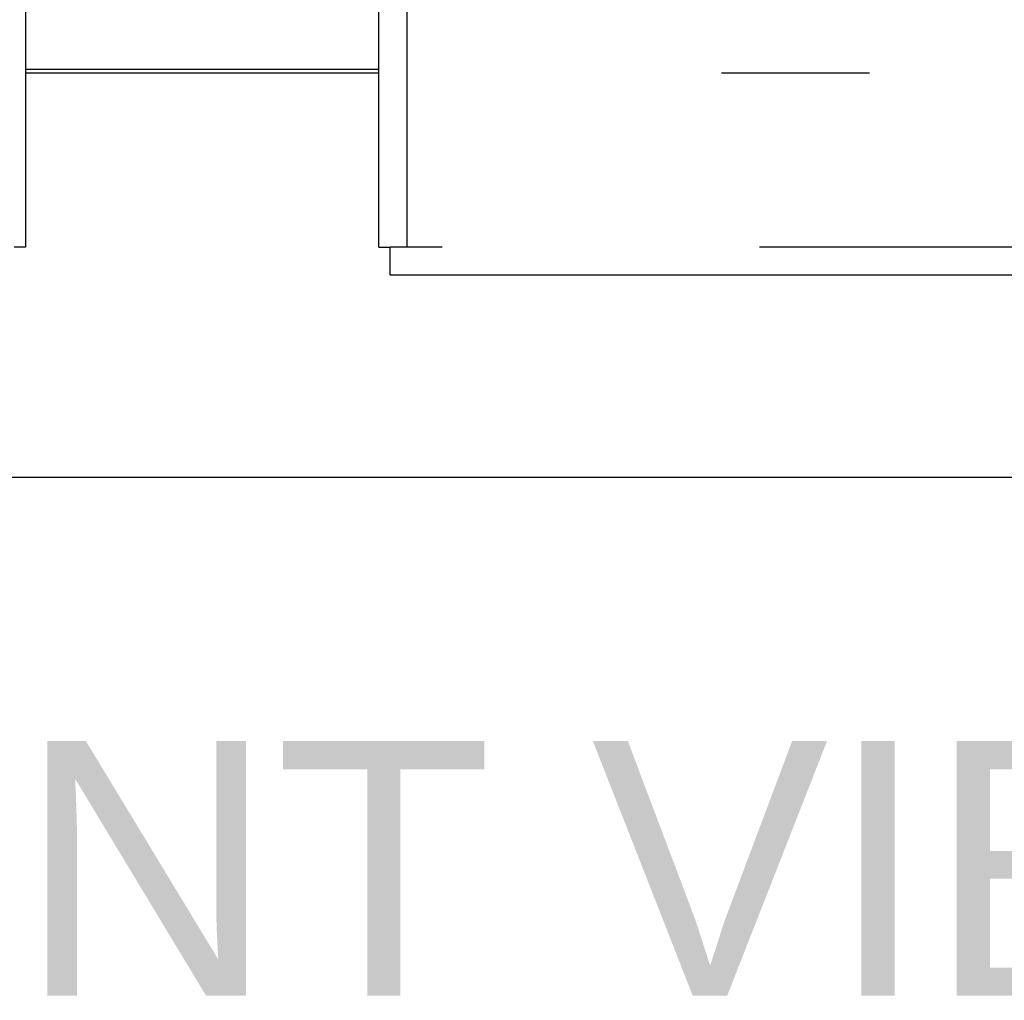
# Model space of a CAD drawing. Header units: inches. Extents: x 0 to 214, y 0 to 139.
# Tile 10 of 147: x 64.63 to 68.29, y 35.64 to 39.28. Entities that reach past the tile are written whole.
import ezdxf

# ---------------------------------------------------------------- set-up
doc = ezdxf.new("R2010")
doc.units = ezdxf.units.IN
doc.header["$LTSCALE"] = 11.786071
doc.header["$MEASUREMENT"] = 0
doc.linetypes.add('HIDDEN', pattern=[0.2, 0.1, -0.1])
doc.layers.get('0').update_dxf_attribs({"linetype": 'CONTINUOUS'})
for name, color, linetype in [('DEFAULT_2', 8, 'HIDDEN'), ('DIMENSIONS', 7, 'CONTINUOUS'), ('MAIN_OR_RIGHT_DOOR_ASSEMBLY', 7, 'CONTINUOUS'), ('SECONDARY_OR_LEFT_DOOR_ASSEMBLY', 7, 'CONTINUOUS')]:
    doc.layers.add(name, color=color, linetype=linetype)
doc.styles.get("Standard").update_dxf_attribs({"font": 'arial.ttf'})

msp = doc.modelspace()

# ---------------------------------------------------------------- linework, layer by layer
at = {"color": 3, "linetype": 'Continuous'}
msp.add_line((64.6537, 39.0921), (65.9662, 39.0921), dxfattribs=at)
at = {"color": 7, "linetype": 'Continuous'}
for p, q in [((65.9662, 39.0771), (64.6537, 39.0771)), ((35.7682, 37.5771), (96.6642, 37.5771))]:
    msp.add_line(p, q, dxfattribs=at)
at = {"layer": 'DEFAULT_2', "color": 8, "linetype": 'HIDDEN'}
msp.add_line((93.7162, 39.0771), (67.2372, 39.0771), dxfattribs=at)
at = {"layer": 'MAIN_OR_RIGHT_DOOR_ASSEMBLY', "color": 8, "linetype": 'HIDDEN'}
for p, q in [((66.0702, 38.4311), (66.0702, 42.9821)), ((94.4867, 38.4311), (66.0082, 38.4311))]:
    msp.add_line(p, q, dxfattribs=at)
at = {"layer": 'MAIN_OR_RIGHT_DOOR_ASSEMBLY', "color": 3, "linetype": 'Continuous'}
for p, q in [((65.9662, 38.4311), (65.9662, 42.8271)), ((94.4867, 38.3271), (66.0082, 38.3271))]:
    msp.add_line(p, q, dxfattribs=at)
at = {"layer": 'MAIN_OR_RIGHT_DOOR_ASSEMBLY', "color": 7, "linetype": 'Continuous'}
for p in [(65.9662, 38.4311), (66.0082, 38.3271)]:
    msp.add_line(p, (66.0082, 38.4311), dxfattribs=at)
at = {"layer": 'SECONDARY_OR_LEFT_DOOR_ASSEMBLY', "color": 3, "linetype": 'Continuous'}
msp.add_line((64.6537, 96.7231), (64.6537, 38.4311), dxfattribs=at)
at = {"layer": 'SECONDARY_OR_LEFT_DOOR_ASSEMBLY', "color": 7, "linetype": 'Continuous'}
msp.add_line((64.6537, 38.4311), (64.6117, 38.4311), dxfattribs=at)

# ---------------------------------------------------------------- texts
at = {"layer": 'DIMENSIONS', "color": 2, "linetype": 'Continuous', "insert": (65.9843, 36.5987), "char_height": 0.94541, "width": 8.273188, "attachment_point": 2, "line_spacing_factor": 0.9}
msp.add_mtext('FRONT VIEW', dxfattribs=at)

doc.saveas('drawing.dxf')
